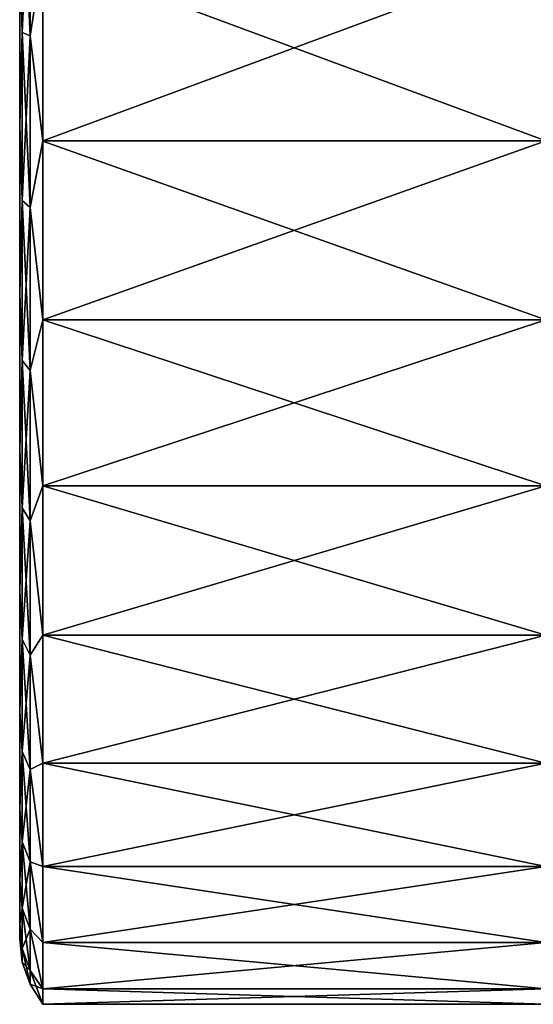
# Model space of a CAD drawing. Header units: millimetres. Extents: x -139 to 139, y -32 to 1264.
# Tile 79 of 256: x 92 to 102, y -22 to -3. Entities that reach past the tile are written whole.
import ezdxf

# ---------------------------------------------------------------- set-up
doc = ezdxf.new("R2010")
doc.units = ezdxf.units.MM
doc.header["$LTSCALE"] = 26.699852
for name, color, linetype in [('42', 7, 'CONTINUOUS'), ('43', 7, 'CONTINUOUS'), ('44', 7, 'CONTINUOUS'), ('47', 7, 'CONTINUOUS'), ('48', 7, 'CONTINUOUS')]:
    doc.layers.add(name, color=color, linetype=linetype)

msp = doc.modelspace()

# ---------------------------------------------------------------- linework, layer by layer
at = {"layer": '42', "color": 7, "linetype": 'CONTINUOUS', "true_color": 0xa2afbf}
for points in [[(92.1, -1.692, -20.43), (92.1, -5.033, -19.873), (92.1, 1.692, -20.43), (92.1, -1.692, -20.43)], [(92.1, 1.692, -20.43), (92.1, -5.033, -19.873), (92.1, -1.668, -20.131), (92.1, 1.692, -20.43)], [(92.1, -1.668, -20.131), (92.1, -5.033, -19.873), (92.1, -4.96, -19.582), (92.1, -1.668, -20.131)], [(92.1, -5.033, 19.873), (92.1, -1.692, 20.43), (92.1, -1.668, 20.131), (92.1, -5.033, 19.873)], [(92.1, -4.96, 19.582), (92.1, -5.033, 19.873), (92.1, -1.668, 20.131), (92.1, -4.96, 19.582)], [(92.1, -5.033, -19.873), (92.1, -8.235, -18.773), (92.1, -4.96, -19.582), (92.1, -5.033, -19.873)], [(92.1, -4.96, -19.582), (92.1, -8.235, -18.773), (92.1, -8.115, -18.498), (92.1, -4.96, -19.582)], [(92.1, -8.235, 18.773), (92.1, -5.033, 19.873), (92.1, -4.96, 19.582), (92.1, -8.235, 18.773)], [(92.1, -8.115, 18.498), (92.1, -8.235, 18.773), (92.1, -4.96, 19.582), (92.1, -8.115, 18.498)], [(92.1, -8.235, -18.773), (92.1, -11.212, -17.162), (92.1, -8.115, -18.498), (92.1, -8.235, -18.773)], [(92.1, -8.115, -18.498), (92.1, -11.212, -17.162), (92.1, -11.048, -16.911), (92.1, -8.115, -18.498)], [(92.1, -11.212, 17.162), (92.1, -8.235, 18.773), (92.1, -8.115, 18.498), (92.1, -11.212, 17.162)], [(92.1, -11.048, 16.911), (92.1, -11.212, 17.162), (92.1, -8.115, 18.498), (92.1, -11.048, 16.911)], [(92.1, -11.212, -17.162), (92.1, -13.885, -15.082), (92.1, -11.048, -16.911), (92.1, -11.212, -17.162)], [(92.1, -11.048, -16.911), (92.1, -13.885, -15.082), (92.1, -13.681, -14.862), (92.1, -11.048, -16.911)], [(92.1, -13.885, 15.082), (92.1, -11.212, 17.162), (92.1, -11.048, 16.911), (92.1, -13.885, 15.082)], [(92.1, -13.681, 14.862), (92.1, -13.885, 15.082), (92.1, -11.048, 16.911), (92.1, -13.681, 14.862)], [(92.1, -13.885, -15.082), (92.1, -16.177, -12.592), (92.1, -13.681, -14.862), (92.1, -13.885, -15.082)], [(92.1, -13.681, -14.862), (92.1, -16.177, -12.592), (92.1, -15.94, -12.407), (92.1, -13.681, -14.862)], [(92.1, -16.177, 12.592), (92.1, -13.885, 15.082), (92.1, -13.681, 14.862), (92.1, -16.177, 12.592)], [(92.1, -15.94, 12.407), (92.1, -16.177, 12.592), (92.1, -13.681, 14.862), (92.1, -15.94, 12.407)], [(92.1, -16.177, -12.592), (92.1, -18.029, -9.756), (92.1, -15.94, -12.407), (92.1, -16.177, -12.592)], [(92.1, -15.94, -12.407), (92.1, -18.029, -9.756), (92.1, -17.765, -9.614), (92.1, -15.94, -12.407)], [(92.1, -18.029, 9.756), (92.1, -16.177, 12.592), (92.1, -15.94, 12.407), (92.1, -18.029, 9.756)], [(92.1, -17.765, 9.614), (92.1, -18.029, 9.756), (92.1, -15.94, 12.407), (92.1, -17.765, 9.614)], [(92.1, -18.029, -9.756), (92.1, -19.389, -6.657), (92.1, -17.765, -9.614), (92.1, -18.029, -9.756)], [(92.1, -17.765, -9.614), (92.1, -19.389, -6.657), (92.1, -19.106, -6.558), (92.1, -17.765, -9.614)], [(92.1, -19.389, 6.657), (92.1, -18.029, 9.756), (92.1, -17.765, 9.614), (92.1, -19.389, 6.657)], [(92.1, -19.106, 6.558), (92.1, -19.389, 6.657), (92.1, -17.765, 9.614), (92.1, -19.106, 6.558)], [(92.1, -19.389, -6.657), (92.1, -20.22, -3.374), (92.1, -19.106, -6.558), (92.1, -19.389, -6.657)], [(92.1, -19.106, -6.558), (92.1, -20.22, -3.374), (92.1, -19.925, -3.324), (92.1, -19.106, -6.558)], [(92.1, -20.22, 3.374), (92.1, -19.389, 6.657), (92.1, -19.106, 6.558), (92.1, -20.22, 3.374)], [(92.1, -19.925, 3.324), (92.1, -20.22, 3.374), (92.1, -19.106, 6.558), (92.1, -19.925, 3.324)], [(92.1, -20.22, -3.374), (92.1, -20.5), (92.1, -19.925, -3.324), (92.1, -20.22, -3.374)], [(92.1, -19.925, -3.324), (92.1, -20.5), (92.1, -20.2), (92.1, -19.925, -3.324)], [(92.1, -20.2), (92.1, -20.22, 3.374), (92.1, -19.925, 3.324), (92.1, -20.2)], [(92.1, -20.5), (92.1, -20.22, 3.374), (92.1, -20.2), (92.1, -20.5)]]:
    msp.add_3dface(points, dxfattribs=at)
at = {"layer": '43', "color": 7, "linetype": 'CONTINUOUS', "true_color": 0xa2afbf}
for points in [[(92.15, 0, 20.946), (92.1, -1.692, 20.43), (92.15, -3.277, 20.688), (92.15, 0, 20.946)], [(92.299, -3.343, 21.107), (92.299, 0, 21.37), (92.15, -3.277, 20.688), (92.299, -3.343, 21.107)], [(92.299, 0, 21.37), (92.15, 0, 20.946), (92.15, -3.277, 20.688), (92.299, 0, 21.37)], [(92.299, 0, 21.37), (92.299, -3.343, 21.107), (92.539, -1.796, 21.676), (92.299, 0, 21.37)], [(92.1, -1.692, 20.43), (92.1, -5.033, 19.873), (92.15, -3.277, 20.688), (92.1, -1.692, 20.43)], [(92.539, -1.796, 21.676), (92.299, -3.343, 21.107), (92.539, -5.339, 21.084), (92.539, -1.796, 21.676)], [(92.15, -3.277, 20.688), (92.1, -5.033, 19.873), (92.15, -6.473, 19.921), (92.15, -3.277, 20.688)], [(92.299, -3.343, 21.107), (92.15, -3.277, 20.688), (92.15, -6.473, 19.921), (92.299, -3.343, 21.107)], [(92.299, -6.604, 20.324), (92.299, -3.343, 21.107), (92.15, -6.473, 19.921), (92.299, -6.604, 20.324)], [(92.299, -3.343, 21.107), (92.299, -6.604, 20.324), (92.539, -5.339, 21.084), (92.299, -3.343, 21.107)], [(92.1, -5.033, 19.873), (92.1, -8.235, 18.773), (92.15, -6.473, 19.921), (92.1, -5.033, 19.873)], [(92.539, -5.339, 21.084), (92.299, -6.604, 20.324), (92.539, -8.737, 19.918), (92.539, -5.339, 21.084)], [(92.15, -6.473, 19.921), (92.1, -8.235, 18.773), (92.15, -9.509, 18.663), (92.15, -6.473, 19.921)], [(92.299, -6.604, 20.324), (92.15, -6.473, 19.921), (92.15, -9.509, 18.663), (92.299, -6.604, 20.324)], [(92.299, -9.702, 19.041), (92.299, -6.604, 20.324), (92.15, -9.509, 18.663), (92.299, -9.702, 19.041)], [(92.299, -6.604, 20.324), (92.299, -9.702, 19.041), (92.539, -8.737, 19.918), (92.299, -6.604, 20.324)], [(92.1, -8.235, 18.773), (92.1, -11.212, 17.162), (92.15, -9.509, 18.663), (92.1, -8.235, 18.773)], [(92.539, -8.737, 19.918), (92.299, -9.702, 19.041), (92.539, -11.896, 18.208), (92.539, -8.737, 19.918)], [(92.15, -9.509, 18.663), (92.1, -11.212, 17.162), (92.15, -12.312, 16.946), (92.15, -9.509, 18.663)], [(92.299, -9.702, 19.041), (92.15, -9.509, 18.663), (92.15, -12.312, 16.946), (92.299, -9.702, 19.041)], [(92.299, -12.561, 17.289), (92.299, -9.702, 19.041), (92.15, -12.312, 16.946), (92.299, -12.561, 17.289)], [(92.299, -9.702, 19.041), (92.299, -12.561, 17.289), (92.539, -11.896, 18.208), (92.299, -9.702, 19.041)], [(92.1, -11.212, 17.162), (92.1, -13.885, 15.082), (92.15, -12.312, 16.946), (92.1, -11.212, 17.162)], [(92.539, -11.896, 18.208), (92.299, -12.561, 17.289), (92.539, -14.731, 16.002), (92.539, -11.896, 18.208)], [(92.15, -12.312, 16.946), (92.1, -13.885, 15.082), (92.15, -14.811, 14.811), (92.15, -12.312, 16.946)], [(92.299, -12.561, 17.289), (92.15, -12.312, 16.946), (92.15, -14.811, 14.811), (92.299, -12.561, 17.289)], [(92.299, -15.111, 15.111), (92.299, -12.561, 17.289), (92.15, -14.811, 14.811), (92.299, -15.111, 15.111)], [(92.299, -12.561, 17.289), (92.299, -15.111, 15.111), (92.539, -14.731, 16.002), (92.299, -12.561, 17.289)], [(92.1, -13.885, 15.082), (92.1, -16.177, 12.592), (92.15, -14.811, 14.811), (92.1, -13.885, 15.082)], [(92.539, -14.731, 16.002), (92.299, -15.111, 15.111), (92.539, -17.164, 13.359), (92.539, -14.731, 16.002)], [(92.15, -14.811, 14.811), (92.1, -16.177, 12.592), (92.15, -16.946, 12.312), (92.15, -14.811, 14.811)], [(92.299, -15.111, 15.111), (92.15, -14.811, 14.811), (92.15, -16.946, 12.312), (92.299, -15.111, 15.111)], [(92.299, -17.289, 12.561), (92.299, -15.111, 15.111), (92.15, -16.946, 12.312), (92.299, -17.289, 12.561)], [(92.299, -15.111, 15.111), (92.299, -17.289, 12.561), (92.539, -17.164, 13.359), (92.299, -15.111, 15.111)], [(92.1, -16.177, 12.592), (92.1, -18.029, 9.756), (92.15, -16.946, 12.312), (92.1, -16.177, 12.592)], [(92.15, -16.946, 12.312), (92.1, -18.029, 9.756), (92.15, -18.663, 9.509), (92.15, -16.946, 12.312)], [(92.299, -17.289, 12.561), (92.15, -16.946, 12.312), (92.15, -18.663, 9.509), (92.299, -17.289, 12.561)], [(92.539, -17.164, 13.359), (92.299, -17.289, 12.561), (92.539, -19.129, 10.352), (92.539, -17.164, 13.359)], [(92.299, -19.041, 9.702), (92.299, -17.289, 12.561), (92.15, -18.663, 9.509), (92.299, -19.041, 9.702)], [(92.299, -17.289, 12.561), (92.299, -19.041, 9.702), (92.539, -19.129, 10.352), (92.299, -17.289, 12.561)], [(92.1, -18.029, 9.756), (92.1, -19.389, 6.657), (92.15, -18.663, 9.509), (92.1, -18.029, 9.756)], [(92.15, -18.663, 9.509), (92.1, -19.389, 6.657), (92.15, -19.921, 6.473), (92.15, -18.663, 9.509)], [(92.299, -19.041, 9.702), (92.15, -18.663, 9.509), (92.15, -19.921, 6.473), (92.299, -19.041, 9.702)], [(92.299, -20.324, 6.604), (92.299, -19.041, 9.702), (92.15, -19.921, 6.473), (92.299, -20.324, 6.604)], [(92.299, -19.041, 9.702), (92.299, -20.324, 6.604), (92.539, -20.572, 7.062), (92.299, -19.041, 9.702)], [(92.539, -19.129, 10.352), (92.299, -19.041, 9.702), (92.539, -20.572, 7.062), (92.539, -19.129, 10.352)], [(92.1, -19.389, 6.657), (92.1, -20.22, 3.374), (92.15, -19.921, 6.473), (92.1, -19.389, 6.657)], [(92.15, -19.921, 6.473), (92.1, -20.22, 3.374), (92.15, -20.688, 3.277), (92.15, -19.921, 6.473)], [(92.299, -20.324, 6.604), (92.15, -19.921, 6.473), (92.15, -20.688, 3.277), (92.299, -20.324, 6.604)], [(92.1, -20.22, 3.374), (92.1, -20.5), (92.15, -20.688, 3.277), (92.1, -20.22, 3.374)], [(92.299, -21.107, 3.343), (92.299, -20.324, 6.604), (92.15, -20.688, 3.277), (92.299, -21.107, 3.343)], [(92.299, -20.324, 6.604), (92.299, -21.107, 3.343), (92.539, -21.453, 3.58), (92.299, -20.324, 6.604)], [(92.539, -20.572, 7.062), (92.299, -20.324, 6.604), (92.539, -21.453, 3.58), (92.539, -20.572, 7.062)], [(92.15, -20.688, 3.277), (92.1, -20.5), (92.15, -20.946), (92.15, -20.688, 3.277)], [(92.299, -21.107, 3.343), (92.15, -20.688, 3.277), (92.15, -20.946), (92.299, -21.107, 3.343)], [(92.299, -21.37), (92.299, -21.107, 3.343), (92.15, -20.946), (92.299, -21.37)], [(92.299, -21.107, 3.343), (92.299, -21.37), (92.539, -21.453, 3.58), (92.299, -21.107, 3.343)], [(92.299, -21.37), (92.539, -21.75), (92.539, -21.453, 3.58), (92.299, -21.37)]]:
    msp.add_3dface(points, dxfattribs=at)
at = {"layer": '44', "color": 7, "linetype": 'CONTINUOUS', "true_color": 0xa2afbf}
for points in [[(92.539, -1.796, 21.676), (92.539, -5.339, 21.084), (102.1, -1.796, 21.676), (92.539, -1.796, 21.676)], [(102.1, -1.796, 21.676), (92.539, -5.339, 21.084), (102.1, -5.339, 21.084), (102.1, -1.796, 21.676)], [(92.539, -5.339, 21.084), (92.539, -8.737, 19.918), (102.1, -5.339, 21.084), (92.539, -5.339, 21.084)], [(102.1, -5.339, 21.084), (92.539, -8.737, 19.918), (102.1, -8.737, 19.918), (102.1, -5.339, 21.084)], [(92.539, -8.737, 19.918), (92.539, -11.896, 18.208), (102.1, -8.737, 19.918), (92.539, -8.737, 19.918)], [(102.1, -8.737, 19.918), (92.539, -11.896, 18.208), (102.1, -11.896, 18.208), (102.1, -8.737, 19.918)], [(92.539, -11.896, 18.208), (92.539, -14.731, 16.002), (102.1, -11.896, 18.208), (92.539, -11.896, 18.208)], [(102.1, -11.896, 18.208), (92.539, -14.731, 16.002), (102.1, -14.731, 16.002), (102.1, -11.896, 18.208)], [(92.539, -14.731, 16.002), (92.539, -17.164, 13.359), (102.1, -14.731, 16.002), (92.539, -14.731, 16.002)], [(102.1, -14.731, 16.002), (92.539, -17.164, 13.359), (102.1, -17.164, 13.359), (102.1, -14.731, 16.002)], [(92.539, -17.164, 13.359), (92.539, -19.129, 10.352), (102.1, -17.164, 13.359), (92.539, -17.164, 13.359)], [(102.1, -17.164, 13.359), (92.539, -19.129, 10.352), (102.1, -19.129, 10.352), (102.1, -17.164, 13.359)], [(92.539, -19.129, 10.352), (92.539, -20.572, 7.062), (102.1, -19.129, 10.352), (92.539, -19.129, 10.352)], [(102.1, -19.129, 10.352), (92.539, -20.572, 7.062), (102.1, -20.572, 7.062), (102.1, -19.129, 10.352)], [(92.539, -20.572, 7.062), (92.539, -21.453, 3.58), (102.1, -20.572, 7.062), (92.539, -20.572, 7.062)], [(102.1, -20.572, 7.062), (92.539, -21.453, 3.58), (102.1, -21.453, 3.58), (102.1, -20.572, 7.062)], [(92.539, -21.453, 3.58), (92.539, -21.75), (102.1, -21.453, 3.58), (92.539, -21.453, 3.58)], [(92.539, -21.75), (102.1, -21.75), (102.1, -21.453, 3.58), (92.539, -21.75)]]:
    msp.add_3dface(points, dxfattribs=at)
at = {"layer": '47', "color": 7, "linetype": 'CONTINUOUS', "true_color": 0xa2afbf}
for points in [[(92.15, -3.277, -20.688), (92.1, -1.692, -20.43), (92.15, 0, -20.946), (92.15, -3.277, -20.688)], [(92.299, 0, -21.37), (92.299, -3.343, -21.107), (92.15, 0, -20.946), (92.299, 0, -21.37)], [(92.299, -3.343, -21.107), (92.15, -3.277, -20.688), (92.15, 0, -20.946), (92.299, -3.343, -21.107)], [(92.299, -3.343, -21.107), (92.299, 0, -21.37), (92.539, -1.797, -21.676), (92.299, -3.343, -21.107)], [(92.1, -5.033, -19.873), (92.1, -1.692, -20.43), (92.15, -3.277, -20.688), (92.1, -5.033, -19.873)], [(92.539, -5.34, -21.084), (92.299, -3.343, -21.107), (92.539, -1.797, -21.676), (92.539, -5.34, -21.084)], [(92.15, -6.473, -19.921), (92.1, -5.033, -19.873), (92.15, -3.277, -20.688), (92.15, -6.473, -19.921)], [(92.299, -3.343, -21.107), (92.299, -6.604, -20.324), (92.15, -3.277, -20.688), (92.299, -3.343, -21.107)], [(92.299, -6.604, -20.324), (92.15, -6.473, -19.921), (92.15, -3.277, -20.688), (92.299, -6.604, -20.324)], [(92.299, -6.604, -20.324), (92.299, -3.343, -21.107), (92.539, -5.34, -21.084), (92.299, -6.604, -20.324)], [(92.1, -8.235, -18.773), (92.1, -5.033, -19.873), (92.15, -6.473, -19.921), (92.1, -8.235, -18.773)], [(92.539, -8.738, -19.918), (92.299, -6.604, -20.324), (92.539, -5.34, -21.084), (92.539, -8.738, -19.918)], [(92.15, -9.509, -18.663), (92.1, -8.235, -18.773), (92.15, -6.473, -19.921), (92.15, -9.509, -18.663)], [(92.299, -6.604, -20.324), (92.299, -9.702, -19.041), (92.15, -6.473, -19.921), (92.299, -6.604, -20.324)], [(92.299, -9.702, -19.041), (92.15, -9.509, -18.663), (92.15, -6.473, -19.921), (92.299, -9.702, -19.041)], [(92.299, -9.702, -19.041), (92.299, -6.604, -20.324), (92.539, -8.738, -19.918), (92.299, -9.702, -19.041)], [(92.1, -11.212, -17.162), (92.1, -8.235, -18.773), (92.15, -9.509, -18.663), (92.1, -11.212, -17.162)], [(92.539, -11.897, -18.208), (92.299, -9.702, -19.041), (92.539, -8.738, -19.918), (92.539, -11.897, -18.208)], [(92.15, -12.312, -16.946), (92.1, -11.212, -17.162), (92.15, -9.509, -18.663), (92.15, -12.312, -16.946)], [(92.299, -9.702, -19.041), (92.299, -12.561, -17.289), (92.15, -9.509, -18.663), (92.299, -9.702, -19.041)], [(92.299, -12.561, -17.289), (92.15, -12.312, -16.946), (92.15, -9.509, -18.663), (92.299, -12.561, -17.289)], [(92.299, -12.561, -17.289), (92.299, -9.702, -19.041), (92.539, -11.897, -18.208), (92.299, -12.561, -17.289)], [(92.1, -13.885, -15.082), (92.1, -11.212, -17.162), (92.15, -12.312, -16.946), (92.1, -13.885, -15.082)], [(92.539, -14.731, -16.001), (92.299, -12.561, -17.289), (92.539, -11.897, -18.208), (92.539, -14.731, -16.001)], [(92.15, -14.811, -14.811), (92.1, -13.885, -15.082), (92.15, -12.312, -16.946), (92.15, -14.811, -14.811)], [(92.299, -12.561, -17.289), (92.299, -15.111, -15.111), (92.15, -12.312, -16.946), (92.299, -12.561, -17.289)], [(92.299, -15.111, -15.111), (92.15, -14.811, -14.811), (92.15, -12.312, -16.946), (92.299, -15.111, -15.111)], [(92.299, -15.111, -15.111), (92.299, -12.561, -17.289), (92.539, -14.731, -16.001), (92.299, -15.111, -15.111)], [(92.1, -16.177, -12.592), (92.1, -13.885, -15.082), (92.15, -14.811, -14.811), (92.1, -16.177, -12.592)], [(92.539, -17.164, -13.359), (92.299, -15.111, -15.111), (92.539, -14.731, -16.001), (92.539, -17.164, -13.359)], [(92.15, -16.946, -12.312), (92.1, -16.177, -12.592), (92.15, -14.811, -14.811), (92.15, -16.946, -12.312)], [(92.299, -15.111, -15.111), (92.299, -17.289, -12.561), (92.15, -14.811, -14.811), (92.299, -15.111, -15.111)], [(92.299, -17.289, -12.561), (92.15, -16.946, -12.312), (92.15, -14.811, -14.811), (92.299, -17.289, -12.561)], [(92.299, -17.289, -12.561), (92.299, -15.111, -15.111), (92.539, -17.164, -13.359), (92.299, -17.289, -12.561)], [(92.1, -18.029, -9.756), (92.1, -16.177, -12.592), (92.15, -16.946, -12.312), (92.1, -18.029, -9.756)], [(92.15, -18.663, -9.509), (92.1, -18.029, -9.756), (92.15, -16.946, -12.312), (92.15, -18.663, -9.509)], [(92.299, -17.289, -12.561), (92.299, -19.041, -9.702), (92.15, -16.946, -12.312), (92.299, -17.289, -12.561)], [(92.299, -19.041, -9.702), (92.15, -18.663, -9.509), (92.15, -16.946, -12.312), (92.299, -19.041, -9.702)], [(92.539, -19.129, -10.351), (92.299, -17.289, -12.561), (92.539, -17.164, -13.359), (92.539, -19.129, -10.351)], [(92.299, -19.041, -9.702), (92.299, -17.289, -12.561), (92.539, -19.129, -10.351), (92.299, -19.041, -9.702)], [(92.1, -19.389, -6.657), (92.1, -18.029, -9.756), (92.15, -18.663, -9.509), (92.1, -19.389, -6.657)], [(92.15, -19.921, -6.473), (92.1, -19.389, -6.657), (92.15, -18.663, -9.509), (92.15, -19.921, -6.473)], [(92.299, -19.041, -9.702), (92.299, -20.324, -6.604), (92.15, -18.663, -9.509), (92.299, -19.041, -9.702)], [(92.299, -20.324, -6.604), (92.15, -19.921, -6.473), (92.15, -18.663, -9.509), (92.299, -20.324, -6.604)], [(92.299, -20.324, -6.604), (92.299, -19.041, -9.702), (92.539, -20.572, -7.062), (92.299, -20.324, -6.604)], [(92.539, -20.572, -7.062), (92.299, -19.041, -9.702), (92.539, -19.129, -10.351), (92.539, -20.572, -7.062)], [(92.1, -20.22, -3.374), (92.1, -19.389, -6.657), (92.15, -19.921, -6.473), (92.1, -20.22, -3.374)], [(92.15, -20.688, -3.277), (92.1, -20.22, -3.374), (92.15, -19.921, -6.473), (92.15, -20.688, -3.277)], [(92.299, -20.324, -6.604), (92.299, -21.107, -3.343), (92.15, -19.921, -6.473), (92.299, -20.324, -6.604)], [(92.299, -21.107, -3.343), (92.15, -20.688, -3.277), (92.15, -19.921, -6.473), (92.299, -21.107, -3.343)], [(92.1, -20.5), (92.1, -20.22, -3.374), (92.15, -20.946), (92.1, -20.5)], [(92.15, -20.946), (92.1, -20.22, -3.374), (92.15, -20.688, -3.277), (92.15, -20.946)], [(92.299, -21.107, -3.343), (92.299, -20.324, -6.604), (92.539, -21.453, -3.58), (92.299, -21.107, -3.343)], [(92.539, -21.453, -3.58), (92.299, -20.324, -6.604), (92.539, -20.572, -7.062), (92.539, -21.453, -3.58)], [(92.299, -21.37), (92.15, -20.946), (92.15, -20.688, -3.277), (92.299, -21.37)], [(92.299, -21.107, -3.343), (92.299, -21.37), (92.15, -20.688, -3.277), (92.299, -21.107, -3.343)], [(92.539, -21.75), (92.299, -21.37), (92.299, -21.107, -3.343), (92.539, -21.75)], [(92.539, -21.75), (92.299, -21.107, -3.343), (92.539, -21.453, -3.58), (92.539, -21.75)]]:
    msp.add_3dface(points, dxfattribs=at)
at = {"layer": '48', "color": 7, "linetype": 'CONTINUOUS', "true_color": 0xa2afbf}
for points in [[(102.1, -5.339, -21.084), (92.539, -1.797, -21.676), (102.1, -1.796, -21.676), (102.1, -5.339, -21.084)], [(92.539, -5.34, -21.084), (92.539, -1.797, -21.676), (102.1, -5.339, -21.084), (92.539, -5.34, -21.084)], [(102.1, -8.737, -19.918), (92.539, -5.34, -21.084), (102.1, -5.339, -21.084), (102.1, -8.737, -19.918)], [(92.539, -8.738, -19.918), (92.539, -5.34, -21.084), (102.1, -8.737, -19.918), (92.539, -8.738, -19.918)], [(102.1, -11.896, -18.208), (92.539, -8.738, -19.918), (102.1, -8.737, -19.918), (102.1, -11.896, -18.208)], [(92.539, -11.897, -18.208), (92.539, -8.738, -19.918), (102.1, -11.896, -18.208), (92.539, -11.897, -18.208)], [(102.1, -14.731, -16.002), (92.539, -11.897, -18.208), (102.1, -11.896, -18.208), (102.1, -14.731, -16.002)], [(92.539, -14.731, -16.001), (92.539, -11.897, -18.208), (102.1, -14.731, -16.002), (92.539, -14.731, -16.001)], [(92.539, -17.164, -13.359), (92.539, -14.731, -16.001), (102.1, -17.164, -13.359), (92.539, -17.164, -13.359)], [(102.1, -17.164, -13.359), (92.539, -14.731, -16.001), (102.1, -14.731, -16.002), (102.1, -17.164, -13.359)], [(92.539, -19.129, -10.351), (92.539, -17.164, -13.359), (102.1, -19.129, -10.352), (92.539, -19.129, -10.351)], [(102.1, -19.129, -10.352), (92.539, -17.164, -13.359), (102.1, -17.164, -13.359), (102.1, -19.129, -10.352)], [(92.539, -20.572, -7.062), (92.539, -19.129, -10.351), (102.1, -20.572, -7.062), (92.539, -20.572, -7.062)], [(102.1, -20.572, -7.062), (92.539, -19.129, -10.351), (102.1, -19.129, -10.352), (102.1, -20.572, -7.062)], [(92.539, -21.453, -3.58), (92.539, -20.572, -7.062), (102.1, -21.453, -3.58), (92.539, -21.453, -3.58)], [(102.1, -21.453, -3.58), (92.539, -20.572, -7.062), (102.1, -20.572, -7.062), (102.1, -21.453, -3.58)], [(102.1, -21.75), (92.539, -21.75), (92.539, -21.453, -3.58), (102.1, -21.75)], [(102.1, -21.75), (92.539, -21.453, -3.58), (102.1, -21.453, -3.58), (102.1, -21.75)]]:
    msp.add_3dface(points, dxfattribs=at)

doc.saveas('drawing.dxf')
